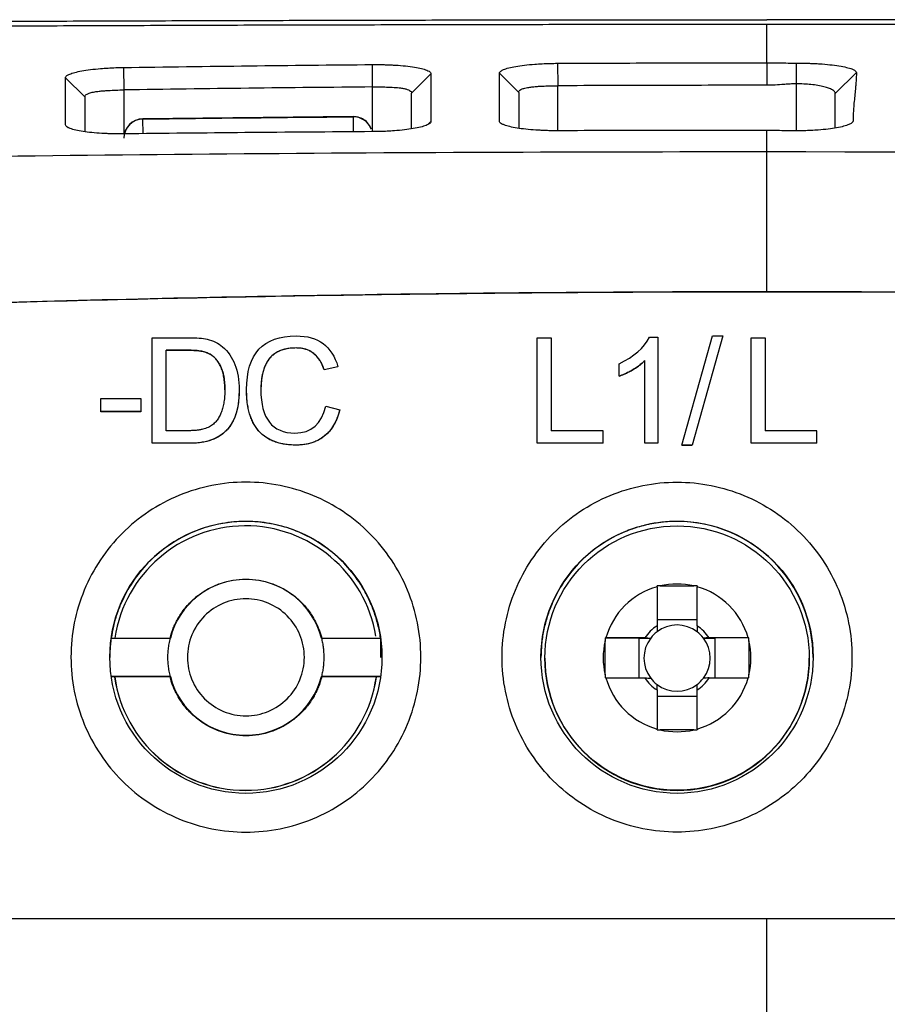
# Model space of a CAD drawing. Header units: millimetres. Extents: x 87 to 936, y -49 to 894.
# Tile 66 of 107: x 573 to 596, y 525 to 551. Entities that reach past the tile are written whole.
import ezdxf

# ---------------------------------------------------------------- set-up
doc = ezdxf.new("R2010")
doc.units = ezdxf.units.MM

msp = doc.modelspace()

# ---------------------------------------------------------------- linework, layer by layer
at = {"color": 7, "linetype": 'Continuous', "lineweight": 25}
for p, q in [((576.151, 549.592), (576.16, 549.015)), ((582.56, 549.09), (582.555, 549.667)), ((587.317, 549.699), (587.32, 549.121)), ((592.703, 549.711), (592.703, 549.133)), ((593.46, 549.17), (593.46, 549.705)), ((575.16, 548.839), (574.659, 549.327)), ((584.06, 549.432), (583.56, 548.935)), ((586.32, 548.952), (585.819, 549.443)), ((595.004, 549.459), (594.46, 548.923)), ((575.16, 548.839), (575.16, 547.939)), ((586.32, 548.952), (586.32, 548.028)), ((594.46, 548.035), (594.46, 548.923)), ((582.056, 548.327), (576.653, 548.268)), ((583.988, 548.13), (584.06, 548.202)), ((592.703, 543.826), (592.703, 547.428)), ((576.887, 539.929), (576.887, 542.642)), ((576.887, 542.642), (577.82, 542.642)), ((586.793, 542.642), (587.153, 542.642)), ((586.793, 539.929), (586.793, 542.642)), ((587.153, 542.642), (587.153, 540.25)), ((589.681, 542.655), (589.896, 542.655)), ((589.896, 542.655), (589.896, 539.929)), ((590.514, 539.882), (591.301, 542.689)), ((591.57, 542.689), (590.782, 539.882)), ((591.57, 542.687), (590.782, 539.88)), ((591.301, 542.689), (591.57, 542.689)), ((591.57, 542.687), (591.57, 542.689)), ((592.293, 539.929), (592.293, 542.642)), ((592.293, 542.642), (592.653, 542.642)), ((592.653, 542.642), (592.653, 540.25)), ((580.589, 542.378), (580.589, 542.38)), ((577.247, 542.32), (577.816, 542.32)), ((577.247, 540.25), (577.247, 542.32)), ((577.816, 542.319), (577.247, 542.319)), ((577.816, 542.32), (577.816, 542.319)), ((578.279, 542.265), (578.279, 542.263)), ((581.666, 541.897), (581.315, 541.814)), ((581.666, 541.896), (581.315, 541.812)), ((581.666, 541.896), (581.666, 541.897)), ((588.897, 541.651), (588.897, 541.973)), ((589.562, 539.929), (589.562, 542.053)), ((581.315, 541.812), (581.315, 541.814)), ((588.897, 541.651), (588.897, 541.649)), ((579.317, 541.304), (579.317, 541.306)), ((575.57, 540.741), (575.57, 541.076)), ((575.57, 541.076), (576.595, 541.076)), ((576.595, 541.076), (576.595, 540.741)), ((581.353, 540.881), (581.713, 540.79)), ((575.57, 540.74), (575.57, 540.741)), ((576.595, 540.741), (575.57, 540.741)), ((576.595, 540.74), (575.57, 540.74)), ((576.595, 540.741), (576.595, 540.74)), ((577.825, 540.25), (577.247, 540.25)), ((588.486, 540.25), (587.153, 540.25)), ((588.486, 539.929), (588.486, 540.25)), ((593.986, 540.25), (592.653, 540.25)), ((593.986, 539.929), (593.986, 540.25)), ((576.887, 539.927), (576.887, 539.929)), ((577.864, 539.929), (576.887, 539.929)), ((577.864, 539.927), (576.887, 539.927)), ((577.864, 539.929), (577.864, 539.927)), ((580.591, 539.88), (580.591, 539.882)), ((588.486, 539.929), (586.793, 539.929)), ((586.793, 539.927), (586.793, 539.929)), ((588.486, 539.927), (586.793, 539.927)), ((588.486, 539.929), (588.486, 539.927)), ((589.896, 539.929), (589.562, 539.929)), ((589.562, 539.927), (589.562, 539.929)), ((589.896, 539.927), (589.562, 539.927)), ((589.896, 539.927), (589.896, 539.929)), ((590.514, 539.882), (590.514, 539.88)), ((590.514, 539.882), (590.782, 539.882)), ((590.782, 539.88), (590.514, 539.88)), ((590.782, 539.88), (590.782, 539.882)), ((593.986, 539.929), (592.293, 539.929)), ((592.293, 539.927), (592.293, 539.929)), ((593.986, 539.927), (592.293, 539.927)), ((593.986, 539.929), (593.986, 539.927)), ((589.875, 536.237), (589.875, 535.233)), ((589.954, 536.258), (590.826, 536.258)), ((590.905, 535.233), (590.905, 536.237)), ((590.905, 535.386), (589.875, 535.386)), ((575.834, 534.913), (575.836, 534.918)), ((575.834, 534.913), (577.357, 534.913)), ((575.836, 534.918), (577.35, 534.918)), ((577.35, 534.918), (577.357, 534.913)), ((581.25, 534.918), (581.243, 534.913)), ((581.243, 534.913), (582.765, 534.913)), ((581.25, 534.918), (582.764, 534.918)), ((582.764, 534.918), (582.765, 534.913)), ((582.765, 534.913), (582.765, 534.422)), ((588.541, 534.923), (589.407, 534.918)), ((588.541, 533.972), (588.541, 534.845)), ((589.565, 534.923), (588.561, 534.923)), ((589.407, 534.918), (589.407, 533.893)), ((589.407, 534.918), (589.712, 534.918)), ((591.067, 534.918), (591.373, 534.918)), ((592.219, 534.923), (591.215, 534.923)), ((592.239, 534.923), (591.373, 534.918)), ((591.373, 533.893), (591.373, 534.918)), ((592.239, 534.845), (592.239, 533.972)), ((586.99, 534.404), (586.99, 534.399)), ((593.79, 534.399), (593.79, 534.404)), ((577.357, 533.93), (575.834, 533.93)), ((577.35, 533.918), (575.836, 533.918)), ((577.35, 533.918), (577.357, 533.93)), ((581.25, 533.918), (581.243, 533.93)), ((582.765, 533.93), (581.243, 533.93)), ((582.764, 533.918), (581.25, 533.918)), ((588.561, 533.893), (589.565, 533.893)), ((591.215, 533.893), (592.219, 533.893)), ((589.875, 533.584), (589.875, 532.58)), ((590.905, 532.58), (590.905, 533.584)), ((589.875, 533.42), (590.905, 533.42)), ((590.826, 532.559), (589.954, 532.559)), ((592.703, 524.802), (592.703, 527.694))]:
    msp.add_line(p, q, dxfattribs=at)
at = {"color": 8, "linetype": 'Continuous', "lineweight": 25}
for p, q in [((576.16, 549.015), (576.16, 547.884)), ((582.56, 547.941), (582.56, 549.09)), ((587.32, 547.965), (587.32, 549.121)), ((593.46, 547.962), (593.46, 549.17)), ((576.653, 548.271), (576.653, 548.265)), ((576.654, 547.889), (576.653, 548.265)), ((582.056, 548.323), (582.056, 547.937))]:
    msp.add_line(p, q, dxfattribs=at)
at = {"color": 7, "linetype": 'Continuous', "lineweight": 25, "flags": 128}
for points in [[(582.056, 548.323), (582.056, 548.329), (582.056, 548.327)], [(592.703, 547.428), (593.703, 547.428), (594.703, 547.426)]]:
    msp.add_lwpolyline(points, dxfattribs=at)
at = {"color": 7, "linetype": 'Continuous', "lineweight": 25}
for centre, radius in [((579.3, 534.425), 3.5), ((590.39, 534.425), 3.5), ((590.39, 534.404), 3.4)]:
    msp.add_circle(centre, radius, dxfattribs=at)
for centre, radius, start, end in [((576.66, 547.771), 0.5, 90.7555, 180.0253), ((576.657, 547.768), 0.497, 90.3863, 179.6484), ((590.39, 534.418), 3.5, 0.0002, 90.0002), ((579.29, 534.404), 3.4, 9.4672, 171.29), ((579.3, 534.422), 2.004, 14.1884, 165.8116), ((590.39, 534.408), 1.9, 76.7262, 103.2738), ((590.39, 534.408), 1.9, 105.7268, 164.2729), ((590.39, 534.408), 1.9, 15.7271, 74.2732), ((590.39, 534.408), 0.972, 121.9777, 148.022), ((590.39, 534.403), 0.851, 127.241, 142.7587), ((590.39, 534.403), 0.851, 52.7591, 127.2409), ((590.39, 534.408), 0.972, 31.978, 58.0223), ((590.39, 534.403), 0.851, 37.2413, 52.759), ((590.39, 534.408), 1.9, 166.7261, 193.2739), ((590.39, 534.403), 0.851, 142.7587, 217.2413), ((590.39, 534.403), 0.851, 322.7587, 37.2413), ((590.39, 534.408), 1.9, 346.7261, 13.2739), ((590.39, 534.399), 3.4, 180.0002, 359.9998), ((579.29, 534.399), 3.4, 188.132, 351.868), ((579.29, 534.404), 3.4, 188.2037, 351.7963), ((579.3, 534.422), 2.004, 194.1884, 345.8116), ((590.39, 534.408), 1.9, 195.7271, 254.2732), ((590.39, 534.408), 0.972, 211.978, 238.0223), ((590.39, 534.403), 0.851, 217.2413, 232.759), ((590.39, 534.408), 1.9, 285.7268, 344.2729), ((590.39, 534.408), 0.972, 301.9777, 328.022), ((590.39, 534.403), 0.851, 307.241, 322.7587), ((590.39, 534.403), 0.851, 232.7591, 307.2409), ((590.39, 534.408), 1.9, 256.7262, 283.2738)]:
    msp.add_arc(centre, radius, start, end, dxfattribs=at)
at = {"color": 8, "linetype": 'Continuous', "lineweight": 25}
msp.add_arc((582.061, 547.824), 0.5, 20.7318, 90.6738, dxfattribs=at)
at = {"color": 7, "linetype": 'Continuous', "lineweight": 25}
for points, knots in [([(542.105, 550.544), (542.517, 550.549), (543.34, 550.558), (544.577, 550.571), (545.817, 550.584), (547.059, 550.597), (548.304, 550.609), (549.551, 550.621), (550.8, 550.633), (552.052, 550.644), (553.305, 550.655), (554.562, 550.665), (555.82, 550.675), (557.081, 550.685), (558.344, 550.695), (559.609, 550.704), (560.877, 550.713), (562.147, 550.721), (563.42, 550.729), (564.695, 550.737), (565.972, 550.745), (567.667, 550.754), (569.781, 550.765), (572.316, 550.777), (574.853, 550.787), (577.394, 550.796), (579.938, 550.803), (582.485, 550.81), (585.035, 550.814), (587.589, 550.818), (590.145, 550.82), (591.85, 550.82), (592.703, 550.82)], [0, 0, 0, 0, 0.025196, 0.050378, 0.075548, 0.100707, 0.125857, 0.150999, 0.176135, 0.201267, 0.226395, 0.251522, 0.276649, 0.301777, 0.326908, 0.352044, 0.377186, 0.402336, 0.427494, 0.452664, 0.477846, 0.503041, 0.552805, 0.602523, 0.652206, 0.701865, 0.751514, 0.801162, 0.850824, 0.900509, 0.950231, 1, 1, 1, 1]), ([(643.301, 550.544), (642.889, 550.549), (642.066, 550.558), (640.827, 550.571), (639.586, 550.584), (638.342, 550.597), (637.095, 550.609), (635.846, 550.621), (634.594, 550.632), (633.34, 550.644), (632.084, 550.655), (630.825, 550.665), (629.565, 550.675), (628.303, 550.685), (627.039, 550.695), (625.774, 550.704), (624.507, 550.713), (623.239, 550.721), (621.97, 550.729), (620.699, 550.737), (619.428, 550.744), (618.156, 550.751), (616.882, 550.758), (615.609, 550.765), (614.334, 550.771), (613.06, 550.776), (611.785, 550.782), (610.509, 550.787), (609.234, 550.791), (607.959, 550.796), (606.684, 550.8), (605.409, 550.803), (604.135, 550.806), (602.861, 550.809), (601.588, 550.812), (600.316, 550.814), (599.044, 550.816), (597.774, 550.818), (596.504, 550.819), (595.236, 550.82), (593.969, 550.82), (593.125, 550.82), (592.703, 550.82)], [0, 0, 0, 0, 0.025202, 0.050404, 0.075604, 0.100802, 0.125997, 0.151189, 0.176375, 0.201557, 0.226732, 0.251901, 0.277062, 0.302214, 0.327358, 0.352491, 0.377614, 0.402725, 0.427824, 0.45291, 0.477982, 0.50304, 0.528082, 0.553108, 0.578118, 0.60311, 0.628083, 0.653038, 0.677973, 0.702887, 0.727781, 0.752652, 0.7775, 0.802325, 0.827127, 0.851903, 0.876654, 0.901378, 0.926076, 0.950746, 0.975387, 1, 1, 1, 1]), ([(555.705, 550.546), (556.125, 550.55), (556.965, 550.557), (558.228, 550.567), (559.492, 550.577), (560.758, 550.587), (562.025, 550.596), (563.294, 550.605), (564.564, 550.613), (565.835, 550.621), (567.108, 550.629), (568.382, 550.637), (569.657, 550.644), (570.933, 550.65), (572.21, 550.656), (573.487, 550.662), (574.766, 550.668), (576.045, 550.673), (577.325, 550.677), (578.605, 550.682), (579.886, 550.686), (581.167, 550.689), (582.449, 550.692), (583.73, 550.695), (585.012, 550.698), (586.294, 550.7), (587.576, 550.702), (588.858, 550.703), (590.14, 550.704), (591.422, 550.704), (592.276, 550.704), (592.703, 550.704)], [0, 0, 0, 0, 0.034623, 0.069235, 0.103838, 0.138431, 0.173013, 0.207586, 0.242148, 0.276701, 0.311244, 0.345776, 0.380299, 0.414811, 0.449314, 0.483807, 0.518289, 0.552762, 0.587225, 0.621677, 0.65612, 0.690553, 0.724976, 0.759389, 0.793792, 0.828185, 0.862568, 0.896941, 0.931304, 0.965657, 1, 1, 1, 1]), ([(592.703, 549.712), (592.703, 550.063), (592.703, 550.394), (592.703, 550.704), (592.703, 550.704), (592.703, 550.704), (592.703, 550.704)], [0.662291, 0.662291, 0.662291, 0.662291, 1, 1, 1, 1.0000017, 1.0000017, 1.0000017, 1.0000017]), ([(592.703, 550.704), (593.103, 550.704), (593.902, 550.704), (595.101, 550.704), (596.3, 550.703), (597.5, 550.702), (598.7, 550.7), (599.9, 550.699), (601.1, 550.696), (602.3, 550.694), (603.5, 550.691), (604.701, 550.688), (605.901, 550.684), (607.1, 550.681), (608.3, 550.677), (609.499, 550.672), (610.698, 550.667), (611.897, 550.662), (613.095, 550.657), (614.292, 550.651), (615.489, 550.645), (616.685, 550.638), (617.88, 550.631), (619.074, 550.624), (620.268, 550.617), (621.46, 550.609), (622.652, 550.601), (623.842, 550.593), (625.031, 550.584), (626.22, 550.575), (627.406, 550.565), (628.592, 550.555), (629.776, 550.545), (630.958, 550.535), (632.139, 550.524), (633.319, 550.513), (634.496, 550.502), (635.672, 550.49), (636.846, 550.478), (638.019, 550.465), (639.189, 550.453), (640.357, 550.439), (641.524, 550.426), (642.688, 550.412), (643.85, 550.398), (645.009, 550.384), (646.167, 550.369), (646.936, 550.359), (647.321, 550.354)], [0, 0, 0, 0, 0.02154, 0.043088, 0.064645, 0.086211, 0.107786, 0.12937, 0.150963, 0.172565, 0.194175, 0.215794, 0.237422, 0.259059, 0.280705, 0.30236, 0.324024, 0.345696, 0.367377, 0.389068, 0.410767, 0.432475, 0.454191, 0.475917, 0.497652, 0.519395, 0.541148, 0.562909, 0.584679, 0.606458, 0.628246, 0.650042, 0.671848, 0.693663, 0.715486, 0.737318, 0.75916, 0.78101, 0.802869, 0.824736, 0.846613, 0.868499, 0.890394, 0.912297, 0.934209, 0.956131, 0.978061, 1, 1, 1, 1]), ([(574.659, 549.327), (574.66, 549.333), (574.662, 549.345), (574.675, 549.364), (574.696, 549.383), (574.727, 549.401), (574.785, 549.429), (574.89, 549.464), (575.072, 549.504), (575.297, 549.538), (575.532, 549.562), (575.752, 549.578), (575.95, 549.588), (576.084, 549.59), (576.151, 549.592)], [0, 0, 0, 0, 0.050094, 0.099934, 0.149775, 0.199871, 0.250473, 0.376175, 0.500259, 0.62563, 0.749897, 0.83421, 0.917004, 1, 1, 1, 1]), ([(576.151, 549.592), (577.231, 549.607), (579.366, 549.636), (581.5, 549.657), (582.555, 549.667)], [0, 0, 0, 0, 0.505989, 1, 1, 1, 1]), ([(582.555, 549.667), (582.595, 549.667), (582.676, 549.667), (582.797, 549.666), (582.915, 549.663), (583.032, 549.658), (583.201, 549.649), (583.414, 549.632), (583.641, 549.603), (583.825, 549.567), (583.944, 549.529), (584.015, 549.495), (584.053, 549.464), (584.057, 549.443), (584.06, 549.432)], [0, 0, 0, 0, 0.050105, 0.099814, 0.149496, 0.199514, 0.250229, 0.374584, 0.499897, 0.623974, 0.749688, 0.833573, 0.916595, 1, 1, 1, 1]), ([(585.819, 549.443), (585.82, 549.45), (585.822, 549.463), (585.835, 549.482), (585.857, 549.5), (585.888, 549.519), (585.946, 549.546), (586.052, 549.581), (586.235, 549.62), (586.46, 549.653), (586.696, 549.675), (586.917, 549.689), (587.116, 549.697), (587.25, 549.698), (587.317, 549.699)], [0, 0, 0, 0, 0.050045, 0.099853, 0.149685, 0.199801, 0.250455, 0.376295, 0.500245, 0.625517, 0.749905, 0.834221, 0.917015, 1, 1, 1, 1]), ([(587.317, 549.699), (588.217, 549.703), (590.012, 549.71), (591.807, 549.711), (592.703, 549.712)], [0, 0, 0, 0, 0.501133, 1, 1, 1, 1]), ([(592.703, 549.711), (592.736, 549.711), (592.811, 549.711), (592.938, 549.71), (593.104, 549.708), (593.282, 549.706), (593.408, 549.705), (593.46, 549.705)], [0, 0, 0, 0, 0.130988, 0.297633, 0.500016, 0.793109, 1, 1, 1, 1]), ([(593.46, 549.705), (593.501, 549.705), (593.582, 549.704), (593.704, 549.702), (593.823, 549.698), (593.94, 549.693), (594.111, 549.683), (594.328, 549.664), (594.562, 549.633), (594.755, 549.596), (594.881, 549.558), (594.956, 549.523), (594.997, 549.491), (595.001, 549.47), (595.004, 549.459)], [0, 0, 0, 0, 0.050278, 0.100103, 0.149797, 0.199686, 0.250092, 0.37478, 0.499902, 0.624663, 0.749808, 0.833461, 0.916388, 1, 1, 1, 1]), ([(595.004, 549.459), (595.003, 549.414), (595.001, 549.316), (594.991, 549.174), (594.976, 549.019), (594.959, 548.856), (594.943, 548.693), (594.929, 548.534), (594.92, 548.384), (594.919, 548.276), (594.918, 548.224)], [0, 0, 0, 0, 0.1150045, 0.2500439, 0.3568271, 0.5000427, 0.6478412, 0.7500189, 0.8789503, 1, 1, 1, 1]), ([(575.16, 548.839), (575.16, 548.852), (575.169, 548.878), (575.211, 548.911), (575.29, 548.942), (575.398, 548.965), (575.503, 548.979), (575.58, 548.987), (575.659, 548.994), (575.782, 549.003), (575.956, 549.01), (576.092, 549.014), (576.16, 549.015)], [2, 2, 2, 2, 2.319067, 2.658461, 3.02678, 3.464273, 3.759177, 3.90771, 4.056932, 4.338616, 4.759786, 5.185472, 5.185472, 5.185472, 5.185472]), ([(582.56, 549.09), (581.498, 549.08), (579.364, 549.059), (577.231, 549.03), (576.16, 549.015)], [0, 0, 0, 0, 0.497876, 1, 1, 1, 1]), ([(582.56, 549.09), (582.621, 549.091), (582.744, 549.092), (582.932, 549.09), (583.116, 549.082), (583.265, 549.068), (583.36, 549.052), (583.429, 549.036), (583.477, 549.021), (583.522, 548.997), (583.552, 548.972), (583.56, 548.947), (583.56, 548.935)], [2, 2, 2, 2, 2.385379, 2.76693, 3.212195, 3.655425, 3.947547, 4.104801, 4.419257, 4.577532, 4.898635, 5.198814, 5.198814, 5.198814, 5.198814]), ([(586.32, 548.952), (586.32, 548.965), (586.329, 548.991), (586.371, 549.025), (586.45, 549.057), (586.557, 549.079), (586.661, 549.092), (586.738, 549.1), (586.817, 549.106), (586.94, 549.114), (587.115, 549.119), (587.251, 549.121), (587.32, 549.121)], [2, 2, 2, 2, 2.319285, 2.659026, 3.027243, 3.463928, 3.758271, 3.906497, 4.055395, 4.339051, 4.76238, 5.189994, 5.189994, 5.189994, 5.189994]), ([(592.703, 549.134), (591.804, 549.133), (590.01, 549.132), (588.216, 549.125), (587.32, 549.121)], [0, 0, 0, 0, 0.500757, 1, 1, 1, 1]), ([(593.46, 549.17), (593.427, 549.17), (593.352, 549.169), (593.226, 549.162), (593.059, 549.15), (592.882, 549.137), (592.756, 549.134), (592.703, 549.133)], [0, 0, 0, 0, 0.129617, 0.2962571, 0.5000045, 0.7914886, 1, 1, 1, 1]), ([(594.46, 548.923), (594.459, 548.931), (594.457, 548.947), (594.443, 548.969), (594.426, 548.988), (594.406, 549.003), (594.367, 549.029), (594.297, 549.061), (594.17, 549.099), (594.017, 549.13), (593.839, 549.153), (593.651, 549.167), (593.523, 549.169), (593.46, 549.17)], [0, 0, 0, 0, 0.065503, 0.123477, 0.173921, 0.216834, 0.252215, 0.383834, 0.502968, 0.633052, 0.759098, 0.881332, 1, 1, 1, 1]), ([(583.56, 548.014), (583.56, 548.123), (583.56, 548.443), (583.56, 548.739), (583.56, 548.935)], [0, 0, 0, 0, 0.3388102, 1, 1, 1, 1]), ([(582.523, 548.007), (582.503, 548.052), (582.46, 548.148), (582.339, 548.254), (582.196, 548.32), (582.101, 548.322), (582.056, 548.323)], [0, 0, 0, 0, 0.23996, 0.512236, 0.768583, 1, 1, 1, 1]), ([(584.06, 548.202), (584.059, 548.195), (584.056, 548.181), (584.04, 548.161), (584.016, 548.142), (583.982, 548.122), (583.917, 548.094), (583.802, 548.057), (583.611, 548.018), (583.382, 547.986), (583.152, 547.964), (582.939, 547.951), (582.75, 547.943), (582.622, 547.942), (582.557, 547.941)], [0, 0, 0, 0, 0.050194, 0.099985, 0.149722, 0.199752, 0.250418, 0.375036, 0.500196, 0.624449, 0.749913, 0.832958, 0.915905, 1, 1, 1, 1]), ([(587.318, 547.965), (587.28, 547.965), (587.203, 547.965), (587.088, 547.966), (586.976, 547.97), (586.865, 547.975), (586.702, 547.984), (586.495, 548.001), (586.267, 548.032), (586.077, 548.069), (585.95, 548.108), (585.872, 548.145), (585.83, 548.177), (585.823, 548.2), (585.82, 548.211)], [0, 0, 0, 0, 0.050586, 0.100627, 0.150393, 0.200158, 0.250197, 0.375584, 0.499941, 0.624916, 0.7497, 0.833837, 0.916745, 1, 1, 1, 1]), ([(594.918, 548.224), (594.917, 548.217), (594.916, 548.203), (594.902, 548.183), (594.88, 548.163), (594.85, 548.143), (594.791, 548.115), (594.684, 548.078), (594.502, 548.038), (594.28, 548.005), (594.053, 547.983), (593.841, 547.97), (593.652, 547.963), (593.524, 547.962), (593.46, 547.962)], [0, 0, 0, 0, 0.050407, 0.100344, 0.150107, 0.199996, 0.250306, 0.375434, 0.500237, 0.62529, 0.750054, 0.83367, 0.916478, 1, 1, 1, 1]), ([(576.155, 547.884), (576.116, 547.884), (576.039, 547.883), (575.925, 547.884), (575.813, 547.887), (575.702, 547.891), (575.54, 547.899), (575.333, 547.914), (575.105, 547.942), (574.915, 547.978), (574.789, 548.015), (574.712, 548.051), (574.67, 548.083), (574.664, 548.104), (574.661, 548.115)], [0, 0, 0, 0, 0.050702, 0.100794, 0.150547, 0.200239, 0.250151, 0.375437, 0.499857, 0.624868, 0.749583, 0.833568, 0.916524, 1, 1, 1, 1]), ([(592.703, 547.973), (591.816, 547.973), (590.021, 547.972), (588.226, 547.967), (587.318, 547.965)], [0, 0, 0, 0, 0.4943002, 1, 1, 1, 1]), ([(593.46, 547.962), (593.427, 547.962), (593.352, 547.962), (593.226, 547.964), (593.059, 547.966), (592.882, 547.97), (592.756, 547.97), (592.703, 547.971)], [0, 0, 0, 0, 0.130275, 0.2968975, 0.5000234, 0.7923104, 1, 1, 1, 1]), ([(582.557, 547.941), (581.463, 547.933), (579.329, 547.918), (577.195, 547.895), (576.155, 547.884)], [0, 0, 0, 0, 0.512701, 1, 1, 1, 1]), ([(594.703, 547.424), (595.858, 547.423), (598.169, 547.42), (601.635, 547.407), (607.167, 547.375), (613.141, 547.315), (619.581, 547.21), (624.392, 547.111), (629.233, 546.991), (632.452, 546.894), (634.08, 546.846)], [0, 0, 0, 0, 0.087977, 0.176008, 0.264056, 0.50937, 0.631091, 0.75468, 0.875935, 1, 1, 1, 1]), ([(553.615, 542.765), (554.608, 542.816), (556.574, 542.916), (559.492, 543.053), (562.346, 543.178), (565.137, 543.29), (567.864, 543.389), (570.528, 543.477), (573.664, 543.569), (577.253, 543.658), (581.279, 543.735), (585.19, 543.788), (588.985, 543.82), (591.477, 543.824), (592.703, 543.826)], [0, 0, 0, 0, 0.076331, 0.151025, 0.224069, 0.295482, 0.365274, 0.433442, 0.499982, 0.605894, 0.708863, 0.808877, 0.905926, 1, 1, 1, 1]), ([(631.792, 542.76), (630.834, 542.809), (628.927, 542.907), (626.081, 543.041), (623.263, 543.164), (620.472, 543.277), (617.708, 543.379), (614.972, 543.47), (609.883, 543.62), (602.465, 543.776), (592.705, 543.845), (582.944, 543.776), (574.838, 543.606), (568.361, 543.405), (563.519, 543.224), (558.594, 543.011), (555.284, 542.844), (553.615, 542.76)], [0, 0, 0, 0, 0.036786, 0.073214, 0.109285, 0.144998, 0.180355, 0.215357, 0.250002, 0.375639, 0.499952, 0.62432, 0.75004, 0.810926, 0.872879, 0.935903, 1, 1, 1, 1]), ([(592.703, 543.826), (593.47, 543.825), (595.018, 543.823), (597.361, 543.811), (599.744, 543.79), (602.168, 543.761), (604.632, 543.722), (607.137, 543.675), (609.683, 543.617), (612.9, 543.534), (616.858, 543.412), (621.621, 543.237), (626.627, 543.024), (630.043, 542.853), (631.792, 542.765)], [0, 0, 0, 0, 0.058848, 0.118743, 0.179684, 0.241668, 0.304695, 0.368762, 0.433867, 0.500008, 0.615679, 0.737578, 0.865689, 1, 1, 1, 1]), ([(580.589, 542.378), (580.547, 542.377), (580.467, 542.375), (580.351, 542.359), (580.244, 542.332), (580.146, 542.293), (580.058, 542.244), (579.978, 542.183), (579.909, 542.111), (579.848, 542.028), (579.798, 541.934), (579.756, 541.829), (579.724, 541.714), (579.701, 541.587), (579.687, 541.45), (579.686, 541.355), (579.685, 541.306)], [0, 0, 0, 0, 0.0776399, 0.1501835, 0.2184191, 0.2832927, 0.3459024, 0.4074679, 0.4692705, 0.5325774, 0.598569, 0.6682895, 0.7426261, 0.822312, 0.9079431, 1, 1, 1, 1]), ([(581.315, 541.812), (581.302, 541.849), (581.278, 541.918), (581.231, 542.015), (581.176, 542.101), (581.114, 542.175), (581.045, 542.238), (580.968, 542.29), (580.883, 542.33), (580.791, 542.358), (580.693, 542.375), (580.624, 542.377), (580.589, 542.378)], [0, 0, 0, 0, 0.115088, 0.22261, 0.323813, 0.42019, 0.513468, 0.605545, 0.698396, 0.793946, 0.893965, 1, 1, 1, 1]), ([(577.816, 542.32), (577.865, 542.32), (577.957, 542.319), (578.085, 542.309), (578.191, 542.293), (578.252, 542.274), (578.279, 542.265)], [0, 0, 0, 0, 0.317374, 0.588807, 0.8156, 1, 1, 1, 1]), ([(578.279, 542.263), (578.262, 542.269), (578.224, 542.282), (578.161, 542.295), (578.088, 542.306), (578.006, 542.313), (577.914, 542.318), (577.85, 542.319), (577.816, 542.319)], [0, 0, 0, 0, 0.118422, 0.255214, 0.411258, 0.587147, 0.783296, 1, 1, 1, 1]), ([(578.279, 542.265), (578.305, 542.254), (578.356, 542.232), (578.426, 542.188), (578.49, 542.136), (578.547, 542.076), (578.597, 542.008), (578.64, 541.931), (578.677, 541.847), (578.707, 541.754), (578.73, 541.654), (578.746, 541.545), (578.756, 541.428), (578.757, 541.347), (578.758, 541.306)], [0, 0, 0, 0, 0.073509, 0.145267, 0.216429, 0.288176, 0.361662, 0.437963, 0.51804, 0.602725, 0.692725, 0.788628, 0.890919, 1, 1, 1, 1]), ([(578.758, 541.304), (578.757, 541.359), (578.755, 541.464), (578.737, 541.615), (578.708, 541.751), (578.667, 541.874), (578.614, 541.982), (578.548, 542.075), (578.471, 542.154), (578.381, 542.219), (578.314, 542.248), (578.279, 542.263)], [0, 0, 0, 0, 0.143946, 0.276044, 0.397345, 0.509201, 0.613336, 0.71188, 0.807334, 0.902449, 1, 1, 1, 1]), ([(588.897, 541.651), (588.94, 541.668), (589.026, 541.701), (589.148, 541.76), (589.263, 541.823), (589.37, 541.894), (589.47, 541.969), (589.531, 542.025), (589.562, 542.053)], [0, 0, 0, 0, 0.178291, 0.350953, 0.518674, 0.682207, 0.842361, 1, 1, 1, 1]), ([(589.562, 542.051), (589.531, 542.024), (589.47, 541.968), (589.37, 541.892), (589.263, 541.822), (589.148, 541.758), (589.026, 541.699), (588.94, 541.666), (588.897, 541.649)], [0, 0, 0, 0, 0.157639, 0.317793, 0.481326, 0.649047, 0.821709, 1, 1, 1, 1]), ([(579.126, 541.299), (579.125, 541.24), (579.123, 541.125), (579.106, 540.96), (579.079, 540.807), (579.04, 540.666), (578.989, 540.537), (578.927, 540.421), (578.854, 540.316), (578.769, 540.224), (578.673, 540.144), (578.565, 540.076), (578.447, 540.021), (578.317, 539.979), (578.176, 539.949), (578.024, 539.93), (577.919, 539.928), (577.864, 539.927)], [0, 0, 0, 0, 0.082759, 0.160173, 0.232678, 0.300805, 0.365192, 0.426595, 0.485884, 0.544024, 0.602036, 0.660949, 0.721747, 0.785324, 0.852466, 0.923839, 1, 1, 1, 1]), ([(578.758, 541.306), (578.757, 541.251), (578.755, 541.146), (578.739, 540.996), (578.712, 540.858), (578.673, 540.734), (578.624, 540.622), (578.563, 540.523), (578.513, 540.468), (578.488, 540.441)], [0, 0, 0, 0, 0.175986, 0.338557, 0.488815, 0.62815, 0.758307, 0.881419, 1, 1, 1, 1]), ([(580.591, 539.88), (580.539, 539.881), (580.439, 539.883), (580.294, 539.9), (580.159, 539.928), (580.034, 539.967), (579.919, 540.017), (579.814, 540.078), (579.718, 540.151), (579.633, 540.235), (579.558, 540.33), (579.493, 540.437), (579.438, 540.555), (579.394, 540.683), (579.359, 540.823), (579.334, 540.973), (579.319, 541.135), (579.318, 541.247), (579.317, 541.304)], [0, 0, 0, 0, 0.070487, 0.136822, 0.199475, 0.258999, 0.316041, 0.371336, 0.425686, 0.47994, 0.534947, 0.591524, 0.650424, 0.712313, 0.777767, 0.847272, 0.921238, 1, 1, 1, 1]), ([(581.713, 540.788), (581.7, 540.743), (581.676, 540.656), (581.629, 540.532), (581.574, 540.418), (581.511, 540.316), (581.44, 540.224), (581.361, 540.142), (581.274, 540.072), (581.179, 540.013), (581.076, 539.964), (580.966, 539.926), (580.848, 539.9), (580.722, 539.883), (580.635, 539.881), (580.591, 539.88)], [0, 0, 0, 0, 0.088766, 0.172658, 0.252269, 0.328296, 0.401536, 0.472879, 0.543288, 0.613765, 0.685308, 0.758873, 0.835337, 0.915486, 1, 1, 1, 1]), ([(578.488, 540.441), (578.473, 540.427), (578.443, 540.399), (578.389, 540.364), (578.329, 540.333), (578.262, 540.308), (578.188, 540.287), (578.107, 540.27), (578.019, 540.259), (577.924, 540.252), (577.859, 540.251), (577.825, 540.25)], [0, 0, 0, 0, 0.085979, 0.175761, 0.270696, 0.371927, 0.480398, 0.596877, 0.721986, 0.856225, 1, 1, 1, 1]), ([(590.39, 538.928), (589.801, 538.928), (589.212, 538.811), (588.124, 538.36), (587.624, 538.027), (586.791, 537.194), (586.458, 536.694), (586.007, 535.606), (585.89, 535.017), (585.89, 533.839), (586.007, 533.25), (586.458, 532.162), (586.791, 531.663), (587.624, 530.83), (588.124, 530.496), (589.212, 530.045), (589.801, 529.928), (590.979, 529.928), (591.568, 530.045), (592.656, 530.496), (593.155, 530.83), (593.988, 531.663), (594.322, 532.162), (594.773, 533.25), (594.89, 533.839), (594.89, 535.017), (594.773, 535.606), (594.322, 536.694), (593.988, 537.194), (593.155, 538.027), (592.656, 538.36), (591.568, 538.811), (590.979, 538.928), (590.39, 538.928)], [0, 0, 0, 0, 0.0625, 0.0625, 0.125, 0.125, 0.1875, 0.1875, 0.25, 0.25, 0.3125, 0.3125, 0.375, 0.375, 0.4375, 0.4375, 0.5, 0.5, 0.5625, 0.5625, 0.625, 0.625, 0.6875, 0.6875, 0.75, 0.75, 0.8125, 0.8125, 0.875, 0.875, 0.9375, 0.9375, 1, 1, 1, 1]), ([(582.764, 534.918), (582.755, 534.978), (582.736, 535.095), (582.696, 535.27), (582.649, 535.441), (582.593, 535.61), (582.528, 535.775), (582.454, 535.938), (582.305, 536.229), (582.04, 536.628), (581.603, 537.078), (581.095, 537.446), (580.529, 537.715), (579.925, 537.882), (579.3, 537.937), (578.675, 537.882), (578.071, 537.715), (577.505, 537.446), (576.997, 537.078), (576.56, 536.628), (576.27, 536.192), (576.087, 535.818), (575.975, 535.527), (575.888, 535.227), (575.853, 535.022), (575.836, 534.918)], [0, 0, 0, 0, 0.017984, 0.035854, 0.053655, 0.071435, 0.089241, 0.10712, 0.125118, 0.187572, 0.250083, 0.312538, 0.375048, 0.437503, 0.500013, 0.562468, 0.624979, 0.687433, 0.749944, 0.812399, 0.874909, 0.906298, 0.937441, 0.968591, 1, 1, 1, 1]), ([(590.39, 537.918), (590.324, 537.917), (590.192, 537.915), (589.997, 537.898), (589.803, 537.871), (589.611, 537.833), (589.422, 537.784), (589.234, 537.724), (588.898, 537.596), (588.432, 537.348), (587.9, 536.909), (587.46, 536.376), (587.19, 535.867), (587.035, 535.436), (586.951, 535.103), (586.899, 534.763), (586.893, 534.534), (586.89, 534.418)], [0, 0, 0, 0, 0.0360148, 0.0717501, 0.1073183, 0.1428334, 0.1784099, 0.2141617, 0.2502012, 0.3750664, 0.5000332, 0.6248984, 0.7498653, 0.8126666, 0.874882, 0.9371229, 1, 1, 1, 1]), ([(577.35, 534.918), (577.362, 534.961), (577.385, 535.047), (577.431, 535.171), (577.485, 535.293), (577.546, 535.41), (577.65, 535.58), (577.814, 535.791), (578.06, 536.016), (578.339, 536.198), (578.745, 536.376), (579.3, 536.469), (579.854, 536.376), (580.26, 536.198), (580.539, 536.016), (580.785, 535.791), (580.968, 535.557), (581.097, 535.334), (581.188, 535.131), (581.229, 534.99), (581.25, 534.918)], [0, 0, 0, 0, 0.025133, 0.050111, 0.075041, 0.100035, 0.125202, 0.187691, 0.250285, 0.312774, 0.375368, 0.500019, 0.624671, 0.68716, 0.749754, 0.812243, 0.874837, 0.91662, 0.958171, 1, 1, 1, 1]), ([(580.804, 534.423), (580.804, 534.226), (580.765, 534.03), (580.614, 533.666), (580.503, 533.499), (580.224, 533.22), (580.057, 533.109), (579.694, 532.958), (579.497, 532.919), (579.103, 532.919), (578.906, 532.958), (578.542, 533.109), (578.375, 533.22), (578.097, 533.499), (577.985, 533.666), (577.835, 534.03), (577.795, 534.226), (577.795, 534.62), (577.835, 534.817), (577.985, 535.181), (578.097, 535.348), (578.375, 535.626), (578.542, 535.738), (578.906, 535.889), (579.103, 535.928), (579.497, 535.928), (579.694, 535.889), (580.057, 535.738), (580.224, 535.626), (580.503, 535.348), (580.614, 535.181), (580.765, 534.817), (580.804, 534.62), (580.804, 534.423)], [0, 0, 0, 0, 0.0625, 0.0625, 0.125, 0.125, 0.1875, 0.1875, 0.25, 0.25, 0.3125, 0.3125, 0.375, 0.375, 0.4375, 0.4375, 0.5, 0.5, 0.5625, 0.5625, 0.625, 0.625, 0.6875, 0.6875, 0.75, 0.75, 0.8125, 0.8125, 0.875, 0.875, 0.9375, 0.9375, 1, 1, 1, 1]), ([(575.834, 534.913), (575.828, 534.859), (575.814, 534.75), (575.802, 534.586), (575.801, 534.476), (575.8, 534.422)], [0, 0, 0, 0, 0.333456, 0.666544, 1, 1, 1, 1]), ([(577.357, 533.93), (577.346, 533.977), (577.324, 534.07), (577.304, 534.211), (577.294, 534.351), (577.294, 534.492), (577.304, 534.633), (577.324, 534.774), (577.346, 534.866), (577.357, 534.913)], [0, 0, 0, 0, 0.1446767, 0.2875394, 0.4293026, 0.5706974, 0.7124606, 0.8553233, 1, 1, 1, 1]), ([(581.243, 534.913), (581.252, 534.873), (581.271, 534.792), (581.29, 534.669), (581.302, 534.546), (581.303, 534.463), (581.304, 534.422)], [0, 0, 0, 0, 0.250482, 0.5, 0.749518, 1, 1, 1, 1]), ([(581.304, 534.422), (581.303, 534.38), (581.302, 534.298), (581.29, 534.174), (581.271, 534.051), (581.252, 533.971), (581.243, 533.93)], [0, 0, 0, 0, 0.250482, 0.5, 0.749518, 1, 1, 1, 1]), ([(581.25, 533.918), (581.238, 533.876), (581.214, 533.79), (581.168, 533.666), (581.115, 533.544), (581.053, 533.427), (580.949, 533.257), (580.785, 533.046), (580.54, 532.821), (580.26, 532.639), (579.854, 532.461), (579.3, 532.368), (578.746, 532.461), (578.339, 532.639), (578.06, 532.821), (577.814, 533.046), (577.632, 533.28), (577.502, 533.503), (577.411, 533.706), (577.37, 533.847), (577.35, 533.918)], [0, 0, 0, 0, 0.025133, 0.050111, 0.075041, 0.100035, 0.125202, 0.187691, 0.250285, 0.312774, 0.375368, 0.500019, 0.624671, 0.68716, 0.749754, 0.812243, 0.874837, 0.91662, 0.958171, 1, 1, 1, 1]), ([(592.703, 527.694), (590.898, 527.694), (587.412, 527.694), (582.367, 527.694), (577.692, 527.695), (571.471, 527.695), (563.556, 527.695), (557.076, 527.694), (553.823, 527.694)], [0, 0, 0, 0, 0.139252, 0.269004, 0.389253, 0.5, 0.749024, 1, 1, 1, 1]), ([(631.583, 527.694), (628.776, 527.694), (622.873, 527.694), (613.586, 527.695), (603.433, 527.694), (596.376, 527.694), (592.703, 527.694)], [0, 0, 0, 0, 0.216612, 0.455474, 0.716599, 1, 1, 1, 1])]:
    msp.add_open_spline(points, degree=3, knots=knots, dxfattribs=at)
for points in [[(574.661, 548.115), (574.66, 548.541), (574.66, 548.945), (574.659, 549.327)], [(584.06, 549.432), (584.06, 549.044), (584.06, 548.634), (584.06, 548.202)], [(585.82, 548.211), (585.82, 548.643), (585.82, 549.055), (585.819, 549.443)], [(576.653, 548.265), (578.454, 548.288), (580.255, 548.308), (582.056, 548.323)], [(592.703, 547.428), (592.703, 547.613), (592.703, 547.795), (592.703, 547.973)], [(564.025, 547.167), (573.583, 547.356), (583.143, 547.429), (592.703, 547.428)], [(577.82, 542.642), (578.031, 542.642), (578.191, 542.629), (578.302, 542.603)], [(579.317, 541.306), (579.317, 542.228), (579.743, 542.689), (580.596, 542.689)], [(580.596, 542.689), (581.157, 542.689), (581.513, 542.425), (581.666, 541.897)], [(588.897, 541.973), (589.286, 542.156), (589.547, 542.384), (589.681, 542.655)], [(578.302, 542.603), (578.457, 542.568), (578.59, 542.503), (578.699, 542.409)], [(578.699, 542.409), (578.984, 542.168), (579.126, 541.799), (579.126, 541.3)], [(580.589, 542.38), (579.986, 542.38), (579.685, 542.022), (579.685, 541.308)], [(581.315, 541.814), (581.194, 542.191), (580.952, 542.38), (580.589, 542.38)], [(579.126, 541.3), (579.126, 540.386), (578.706, 539.929), (577.864, 539.929)], [(580.591, 539.882), (579.741, 539.882), (579.317, 540.357), (579.317, 541.306)], [(579.685, 541.308), (579.685, 540.563), (579.977, 540.191), (580.56, 540.191)], [(580.56, 540.191), (580.989, 540.191), (581.254, 540.421), (581.353, 540.881)], [(581.713, 540.79), (581.559, 540.185), (581.185, 539.882), (580.591, 539.882)], [(574.8, 534.428), (574.8, 534.723), (574.858, 535.312), (575.116, 536.161), (575.534, 536.944), (576.097, 537.631), (576.784, 538.194), (577.567, 538.612), (578.416, 538.87), (579.3, 538.957), (580.183, 538.87), (581.033, 538.612), (581.816, 538.194), (582.502, 537.631), (583.066, 536.944), (583.484, 536.161), (583.742, 535.312), (583.829, 534.428), (583.742, 533.545), (583.484, 532.695), (583.066, 531.912), (582.502, 531.226), (581.816, 530.662), (581.033, 530.244), (580.183, 529.986), (579.3, 529.899), (578.416, 529.986), (577.567, 530.244), (576.784, 530.662), (576.097, 531.226), (575.534, 531.912), (575.116, 532.695), (574.858, 533.545), (574.8, 534.134), (574.8, 534.428)], [(589.954, 536.258), (589.927, 536.258), (589.901, 536.258), (589.875, 536.258)], [(589.875, 536.237), (589.875, 536.244), (589.875, 536.251), (589.875, 536.258)], [(590.905, 536.258), (590.879, 536.258), (590.852, 536.258), (590.826, 536.258)], [(590.905, 536.258), (590.905, 536.251), (590.905, 536.244), (590.905, 536.237)], [(589.875, 535.233), (589.875, 535.184), (589.875, 535.133), (589.875, 535.08)], [(590.905, 535.233), (590.905, 535.184), (590.905, 535.133), (590.905, 535.08)], [(588.541, 534.923), (588.547, 534.923), (588.554, 534.923), (588.561, 534.923)], [(588.541, 534.923), (588.541, 534.897), (588.541, 534.871), (588.541, 534.845)], [(589.565, 534.923), (589.613, 534.922), (589.662, 534.92), (589.712, 534.918)], [(591.215, 534.923), (591.167, 534.922), (591.118, 534.92), (591.067, 534.918)], [(592.219, 534.923), (592.225, 534.923), (592.232, 534.923), (592.239, 534.923)], [(592.239, 534.845), (592.239, 534.871), (592.239, 534.897), (592.239, 534.923)], [(588.541, 533.972), (588.541, 533.946), (588.541, 533.92), (588.541, 533.893)], [(588.561, 533.893), (588.554, 533.893), (588.547, 533.893), (588.541, 533.893)], [(589.565, 533.893), (589.613, 533.892), (589.662, 533.89), (589.712, 533.888)], [(591.215, 533.893), (591.167, 533.892), (591.118, 533.89), (591.067, 533.888)], [(592.239, 533.893), (592.232, 533.893), (592.225, 533.893), (592.219, 533.893)], [(592.239, 533.893), (592.239, 533.92), (592.239, 533.946), (592.239, 533.972)], [(589.875, 533.584), (589.875, 533.629), (589.875, 533.676), (589.875, 533.725)], [(590.905, 533.584), (590.905, 533.629), (590.905, 533.676), (590.905, 533.725)], [(589.875, 532.559), (589.875, 532.566), (589.875, 532.573), (589.875, 532.58)], [(589.875, 532.559), (589.901, 532.559), (589.927, 532.559), (589.954, 532.559)], [(590.826, 532.559), (590.852, 532.559), (590.879, 532.559), (590.905, 532.559)], [(590.905, 532.58), (590.905, 532.573), (590.905, 532.566), (590.905, 532.559)]]:
    msp.add_open_spline(points, degree=3, dxfattribs=at)

doc.saveas('drawing.dxf')
